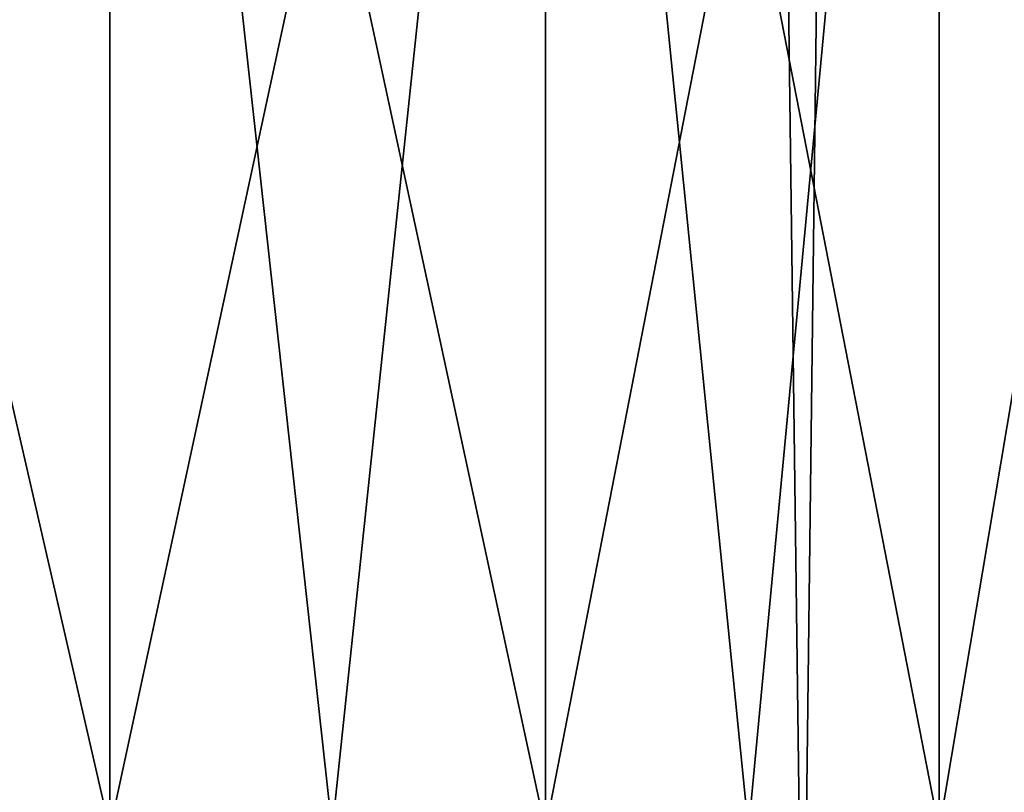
# Model space of a CAD drawing. Header units: millimetres. Extents: x -27 to 27, y -51 to 5.7.
# Tile 18 of 54: x 0.9 to 2, y -50.2 to -49.3. Entities that reach past the tile are written whole.
import ezdxf

# ---------------------------------------------------------------- set-up
doc = ezdxf.new("R2010")
doc.units = ezdxf.units.MM
doc.header["$LTSCALE"] = 52.148148
for name, color, linetype in [('2', 7, 'CONTINUOUS'), ('3', 7, 'CONTINUOUS'), ('39', 7, 'CONTINUOUS'), ('40', 7, 'CONTINUOUS')]:
    doc.layers.add(name, color=color, linetype=linetype)

msp = doc.modelspace()

# ---------------------------------------------------------------- linework, layer by layer
at = {"layer": '2', "linetype": 'Continuous'}
for points in [[(1.1797, -4.5, 9.4265), (0, -4.5, 9.5), (0.5965, -50.5, 9.4813), (1.1797, -4.5, 9.4265)], [(1.7801, -50.5, 9.3317), (1.1797, -4.5, 9.4265), (0.5965, -50.5, 9.4813), (1.7801, -50.5, 9.3317)], [(2.341, -4.5, 9.207), (1.1797, -4.5, 9.4265), (1.7801, -50.5, 9.3317), (2.341, -4.5, 9.207)], [(2.9357, -50.5, 9.035), (2.341, -4.5, 9.207), (1.7801, -50.5, 9.3317), (2.9357, -50.5, 9.035)]]:
    msp.add_3dface(points, dxfattribs=at)
at = {"layer": '3', "linetype": 'Continuous'}
for points in [[(0, -4.5, -9.5), (1.1797, -4.5, -9.4265), (0.5965, -50.5, -9.4813), (0, -4.5, -9.5)], [(0.5965, -50.5, -9.4813), (1.1797, -4.5, -9.4265), (1.7801, -50.5, -9.3317), (0.5965, -50.5, -9.4813)], [(1.1797, -4.5, -9.4265), (2.341, -4.5, -9.207), (1.7801, -50.5, -9.3317), (1.1797, -4.5, -9.4265)], [(1.7801, -50.5, -9.3317), (2.341, -4.5, -9.207), (2.9357, -50.5, -9.035), (1.7801, -50.5, -9.3317)]]:
    msp.add_3dface(points, dxfattribs=at)
at = {"layer": '39', "color": 7, "linetype": 'Continuous'}
for points in [[(0.5209, -50.2, 0.9544), (1.026, -48, 0.8191), (0.7765, -50.2, 0.8978), (0.5209, -50.2, 0.9544)], [(0.521, -48, 0.9544), (1.026, -48, 0.8191), (0.5209, -50.2, 0.9544), (0.521, -48, 0.9544)], [(0.7765, -50.2, 0.8978), (1.026, -48, 0.8191), (1.0261, -50.2, 0.8191), (0.7765, -50.2, 0.8978)], [(1.026, -48, 0.8191), (1.5, -48, 0.598), (1.0261, -50.2, 0.8191), (1.026, -48, 0.8191)], [(1.0261, -50.2, 0.8191), (1.5, -48, 0.598), (1.2679, -50.2, 0.7189), (1.0261, -50.2, 0.8191)], [(1.2679, -50.2, 0.7189), (1.5, -48, 0.598), (1.5, -50.2, 0.5981), (1.2679, -50.2, 0.7189)], [(1.5, -50.2, 0.5981), (1.9283, -48, 0.2982), (1.7207, -50.2, 0.4575), (1.5, -50.2, 0.5981)], [(1.5, -48, 0.598), (1.9283, -48, 0.2982), (1.5, -50.2, 0.5981), (1.5, -48, 0.598)], [(1.7207, -50.2, 0.4575), (1.9283, -48, 0.2982), (1.9284, -50.2, 0.2981), (1.7207, -50.2, 0.4575)], [(1.9283, -48, 0.2982), (2.2982, -48, -0.0717), (1.9284, -50.2, 0.2981), (1.9283, -48, 0.2982)], [(1.9284, -50.2, 0.2981), (2.2982, -48, -0.0717), (2.1213, -50.2, 0.1213), (1.9284, -50.2, 0.2981)]]:
    msp.add_3dface(points, dxfattribs=at)
at = {"layer": '40', "color": 7, "linetype": 'Continuous'}
for points in [[(1.0261, -50.2, -4.8191), (0.521, -48, -4.9544), (0.7765, -50.2, -4.8978), (1.0261, -50.2, -4.8191)], [(1.026, -48, -4.8191), (0.521, -48, -4.9544), (1.0261, -50.2, -4.8191), (1.026, -48, -4.8191)], [(1.2679, -50.2, -4.7189), (1.026, -48, -4.8191), (1.0261, -50.2, -4.8191), (1.2679, -50.2, -4.7189)], [(1.5, -50.2, -4.5981), (1.026, -48, -4.8191), (1.2679, -50.2, -4.7189), (1.5, -50.2, -4.5981)], [(1.5, -48, -4.598), (1.026, -48, -4.8191), (1.5, -50.2, -4.5981), (1.5, -48, -4.598)], [(1.7207, -50.2, -4.4575), (1.5, -48, -4.598), (1.5, -50.2, -4.5981), (1.7207, -50.2, -4.4575)], [(1.9284, -50.2, -4.2981), (1.5, -48, -4.598), (1.7207, -50.2, -4.4575), (1.9284, -50.2, -4.2981)], [(1.9283, -48, -4.2982), (1.5, -48, -4.598), (1.9284, -50.2, -4.2981), (1.9283, -48, -4.2982)], [(2.1213, -50.2, -4.1213), (1.9283, -48, -4.2982), (1.9284, -50.2, -4.2981), (2.1213, -50.2, -4.1213)], [(2.2981, -50.2, -3.9284), (1.9283, -48, -4.2982), (2.1213, -50.2, -4.1213), (2.2981, -50.2, -3.9284)], [(2.2982, -48, -3.9283), (1.9283, -48, -4.2982), (2.2981, -50.2, -3.9284), (2.2982, -48, -3.9283)]]:
    msp.add_3dface(points, dxfattribs=at)

doc.saveas('drawing.dxf')
